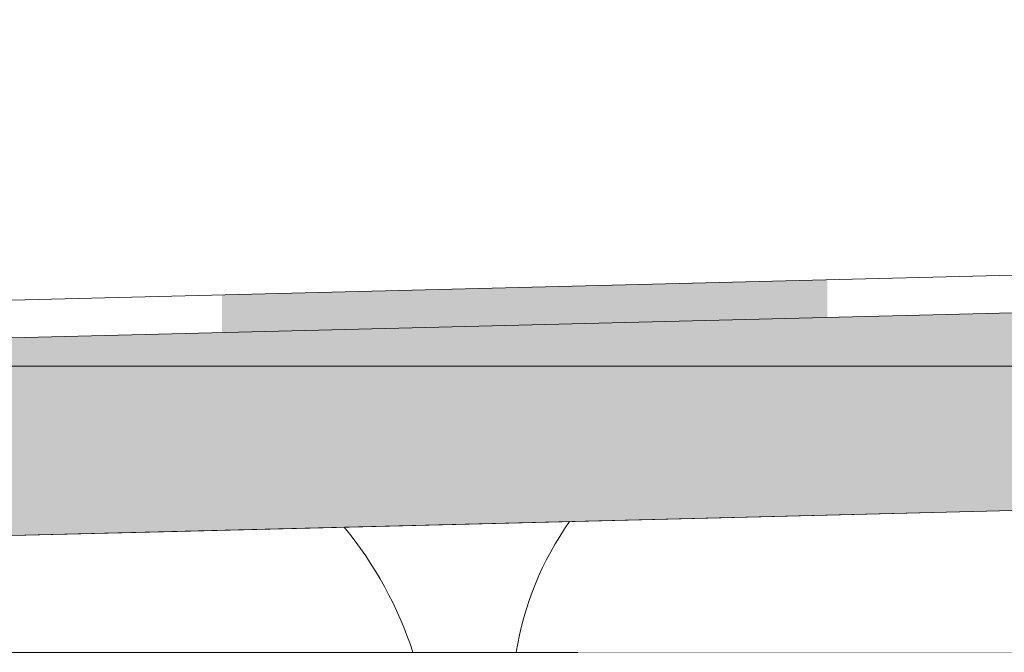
# Model space of a CAD drawing. Header units: millimetres. Extents: x 119219 to 750800, y -8933 to 168688.
# Tile 69 of 115: x 521050 to 521294, y 4300 to 4457. Entities that reach past the tile are written whole.
import ezdxf

# ---------------------------------------------------------------- set-up
doc = ezdxf.new("R2010")
doc.units = ezdxf.units.MM
doc.header["$MEASUREMENT"] = 0
doc.header["$XCLIPFRAME"] = 0
doc.linetypes.add('Wipeout_Contour', pattern=[1000, 0, -1000])
doc.layers.add('0_Ном._пера__1', color=7, linetype='Continuous', lineweight=0)
doc.layers.add('0_Ном._пера__120', color=7, linetype='Continuous', lineweight=0)
picture_1 = doc.add_image_def('image6.png', size_in_pixel=(725, 814))

# ---------------------------------------------------------------- blocks, each defined once
blk = doc.blocks.new('*X8')
at = {"layer": '0_Ном._пера__1', "color": 7, "linetype": 'Continuous', "lineweight": 0}
for centre, radius, start, end in [((521056.82, 4270.4), 95.41, 18.0755, 39.4652), ((521248.89, 4288.04), 76.71, 144.622, 171.0252)]:
    blk.add_arc(centre, radius, start, end, dxfattribs=at)
blk = doc.blocks.new('Штриховка_2_1', base_point=(0, 0))
at = {"color": 254, "linetype": 'Wipeout_Contour', "lineweight": 0, "ltscale": 3637820.771207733}
blk.add_wipeout([(521038.4, 4050), (521038.4, 4300), (526118.87, 4300), (526118.87, 4456.5), (521089.08, 4330), (511148.7, 4080), (511148.7, 4050)], dxfattribs=at)
at = {"layer": '0_Ном._пера__1', "color": 7, "linetype": 'Continuous', "lineweight": 0, "flags": 128}
blk.add_lwpolyline([(521038.4, 4050), (511148.7, 4050), (511148.7, 4080), (521089.08, 4330), (526118.87, 4456.5), (526118.87, 4300), (521038.4, 4300)], close=True, dxfattribs=at)
at = {"layer": '0_Ном._пера__1', "color": 7, "linetype": 'Continuous', "lineweight": 0}
blk.add_blockref('*X8', (0, 0), dxfattribs=at)
blk = doc.blocks.new('*X10')
at = {"layer": '0_Ном._пера__1', "linetype": 'Continuous', "lineweight": 0, "true_color": 0x000000}
blk.add_hatch(color=18, dxfattribs=at).paths.add_polyline_path([(521100.22, 4388.63), (521100.22, 4379.29), (521250.22, 4383.07), (521250.22, 4392.4)])
blk = doc.blocks.new('Штриховка_3_1', base_point=(0, 0))
at = {"color": 254, "linetype": 'Wipeout_Contour', "lineweight": 0, "ltscale": 2074607.159705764}
blk.add_wipeout([(526118.87, 4505.51), (526118.8, 4514.51), (511148.7, 4139.02), (511148.7, 4129.01)], dxfattribs=at)
at = {"layer": '0_Ном._пера__1', "color": 7, "linetype": 'Continuous', "lineweight": 0, "flags": 128}
blk.add_lwpolyline([(526118.87, 4505.51), (511148.7, 4129.01), (511148.7, 4139.02), (526118.8, 4514.51)], close=True, dxfattribs=at)
at = {"layer": '0_Ном._пера__1', "color": 7, "linetype": 'Continuous', "lineweight": 0}
blk.add_blockref('*X10', (0, 0), dxfattribs=at)
blk = doc.blocks.new('Штриховка_4_1', base_point=(0, 0))
at = {"color": 254, "linetype": 'Wipeout_Contour', "lineweight": 0, "ltscale": 2094682.736890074}
blk.add_wipeout([(526118.87, 4150), (526118.87, 4300), (521188.4, 4300), (521188.4, 4150)], dxfattribs=at)

msp = doc.modelspace()

# ---------------------------------------------------------------- pictures from other files: only their frames are drawn
at = {"linetype": 'Continuous', "lineweight": 0}
image = msp.add_image(picture_1, insert=(521596.618, 7860), size_in_units=(1199.96, 3489.023), rotation=180, dxfattribs=at)
image.set_boundary_path([(-0.5, -0.5), (724.5, 813.5)])

# ---------------------------------------------------------------- next in the draw order: block references
at = {"layer": '0_Ном._пера__1', "color": 7, "linetype": 'Continuous', "lineweight": 0}
msp.add_blockref('Штриховка_2_1', (0, 0), dxfattribs=at)

# ---------------------------------------------------------------- next in the draw order: block references
msp.add_blockref('Штриховка_3_1', (0, 0), dxfattribs=at)

# ---------------------------------------------------------------- next in the draw order: block references
at = {"layer": '0_Ном._пера__120', "color": 7, "linetype": 'Continuous', "lineweight": 0}
msp.add_blockref('Штриховка_4_1', (0, 0), dxfattribs=at)

# ---------------------------------------------------------------- next in the draw order: hatches: boundary and pattern name
at = {"layer": '0_Ном._пера__1', "linetype": 'Continuous', "lineweight": 0, "true_color": 0x000000}
msp.add_hatch(color=18, dxfattribs=at).paths.add_polyline_path([(511148.697, 4129.015), (511148.697, 4080.002), (526118.867, 4456.501), (526118.867, 4505.513)])

# ---------------------------------------------------------------- next in the draw order: linework, layer by layer
at = {"layer": '0_Ном._пера__1', "color": 7, "linetype": 'Continuous', "lineweight": 0, "flags": 128}
msp.add_lwpolyline([(511148.697, 4129.015), (511148.697, 4080.002), (526118.867, 4456.501), (526118.867, 4505.513)], close=True, dxfattribs=at)

doc.saveas('drawing.dxf')
